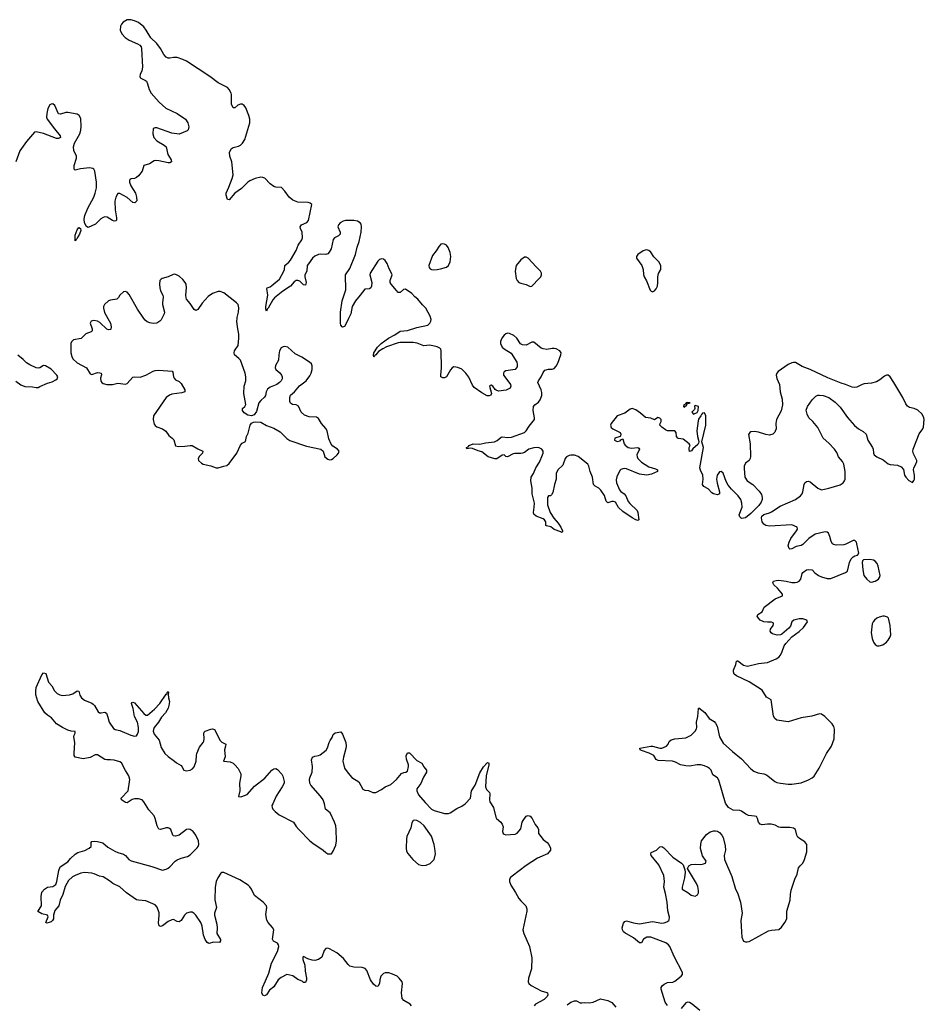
# Model space of a CAD drawing. Header units: inches. Extents: x 1603746 to 1744129, y 385869 to 533836.
# Tile 77 of 105: x 1730172 to 1739918, y 442607 to 453221. Entities that reach past the tile are written whole.
import ezdxf

# ---------------------------------------------------------------- set-up
doc = ezdxf.new("R2010")
doc.units = ezdxf.units.IN
doc.header["$MEASUREMENT"] = 0
doc.layers.add('B7434', color=7, linetype='Continuous')
doc.layers.add('B7435', color=7, linetype='Continuous')

msp = doc.modelspace()

# ---------------------------------------------------------------- linework, layer by layer
at = {"layer": 'B7434', "color": 6}
for points, elevation in [([(1731123, 450000), (1731150, 449950), (1731156, 449910), (1731153, 449887), (1731150, 449882), (1731130, 449878), (1731110, 449887), (1731036, 449956), (1731010, 449973), (1730970, 449977), (1730942, 449970), (1730930, 449950), (1730951, 449890), (1730951, 449869), (1730943, 449857), (1730884, 449836), (1730834, 449786), (1730750, 449772), (1730729, 449750), (1730724, 449730), (1730724, 449630), (1730732, 449592), (1730745, 449565), (1730790, 449521), (1730893, 449470), (1730930, 449403), (1730950, 449398), (1731010, 449418), (1731036, 449416), (1731050, 449410), (1731052, 449392), (1731043, 449357), (1731046, 449326), (1731056, 449310), (1731070, 449299), (1731110, 449289), (1731170, 449289), (1731230, 449304), (1731310, 449291), (1731330, 449299), (1731391, 449369), (1731410, 449373), (1731470, 449367), (1731530, 449390), (1731608, 449432), (1731630, 449439), (1731670, 449443), (1731814, 449434), (1731822, 449422), (1731829, 449370), (1731836, 449356), (1731850, 449339), (1731890, 449320), (1731910, 449300), (1731952, 449230), (1731950, 449210), (1731920, 449200), (1731810, 449184), (1731787, 449173), (1731750, 449148), (1731613, 448950), (1731608, 448910), (1731620, 448860), (1731630, 448847), (1731650, 448833), (1731710, 448811), (1731746, 448786), (1731780, 448740), (1731816, 448710), (1731831, 448691), (1731850, 448628), (1731882, 448622), (1731950, 448625), (1732010, 448633), (1732030, 448630), (1732090, 448594), (1732145, 448570), (1732143, 448550), (1732110, 448516), (1732094, 448490), (1732097, 448470), (1732130, 448442), (1732150, 448430), (1732230, 448412), (1732290, 448392), (1732310, 448390), (1732370, 448407), (1732403, 448417), (1732430, 448438), (1732512, 448548), (1732550, 448635), (1732570, 448656), (1732606, 448674), (1732615, 448730), (1732635, 448765), (1732656, 448850), (1732670, 448872), (1732690, 448884), (1732710, 448887), (1732770, 448884), (1732830, 448846), (1732910, 448818), (1732977, 448777), (1733050, 448705), (1733084, 448684), (1733263, 448623), (1733416, 448590), (1733440, 448570), (1733458, 448510), (1733490, 448483), (1733510, 448478), (1733530, 448480), (1733550, 448490), (1733593, 448530), (1733608, 448550), (1733612, 448570), (1733596, 448590), (1733544, 448624), (1733527, 448647), (1733503, 448703), (1733484, 448790), (1733470, 448816), (1733422, 448870), (1733390, 448923), (1733370, 448935), (1733290, 448939), (1733239, 448959), (1733206, 448990), (1733175, 449055), (1733150, 449070), (1733110, 449073), (1733090, 449087), (1733084, 449104), (1733083, 449150), (1733090, 449173), (1733132, 449210), (1733185, 449275), (1733259, 449330), (1733298, 449382), (1733312, 449410), (1733324, 449450), (1733324, 449490), (1733315, 449510), (1733293, 449530), (1733210, 449583), (1733138, 449618), (1733060, 449690), (1733030, 449699), (1733010, 449696), (1732990, 449685), (1732971, 449650), (1732963, 449610), (1732960, 449550), (1732928, 449492), (1732925, 449470), (1732933, 449450), (1732975, 449415), (1732992, 449390), (1732998, 449370), (1732998, 449350), (1732990, 449330), (1732971, 449310), (1732941, 449290), (1732870, 449260), (1732842, 449238), (1732827, 449210), (1732819, 449170), (1732809, 449151), (1732770, 449118), (1732748, 449090), (1732722, 448998), (1732697, 448963), (1732670, 448951), (1732630, 448958), (1732590, 448984), (1732574, 449010), (1732574, 449030), (1732596, 449050), (1732607, 449073), (1732585, 449190), (1732592, 449270), (1732608, 449330), (1732607, 449370), (1732600, 449410), (1732551, 449550), (1732533, 449570), (1732487, 449607), (1732481, 449630), (1732487, 449650), (1732524, 449710), (1732533, 449790), (1732532, 449832), (1732517, 449910), (1732513, 449973), (1732514, 450000)], 300), ([(1731702, 450000), (1731695, 449985), (1731682, 449970), (1731650, 449950), (1731610, 449946), (1731573, 449953), (1731545, 449965), (1731522, 449982), (1731510, 450000)], 300), ([(1733715, 450000), (1733690, 449948), (1733670, 449913), (1733650, 449906), (1733646, 449910), (1733633, 449930), (1733629, 449949), (1733629, 450000)], 200), ([(1737150, 442594), (1737127, 442630), (1737082, 442770), (1737083, 442790), (1737092, 442808), (1737114, 442826), (1737150, 442841), (1737210, 442846), (1737230, 442855), (1737298, 442910), (1737312, 442930), (1737314, 442950), (1737223, 443123), (1737178, 443230), (1737163, 443250), (1737134, 443270), (1736970, 443330), (1736930, 443330), (1736910, 443322), (1736894, 443310), (1736870, 443270), (1736850, 443271), (1736784, 443324), (1736690, 443377), (1736676, 443390), (1736665, 443410), (1736664, 443430), (1736677, 443483), (1736690, 443500), (1736710, 443506), (1736784, 443484), (1736850, 443475), (1736990, 443499), (1737090, 443482), (1737115, 443485), (1737145, 443495), (1737166, 443510), (1737170, 443519), (1737172, 443548), (1737156, 443616), (1737147, 443710), (1737130, 443802), (1737111, 443870), (1737119, 443930), (1737110, 443997), (1737059, 444110), (1736976, 444210), (1736970, 444230), (1736976, 444244), (1737032, 444268), (1737070, 444304), (1737090, 444308), (1737110, 444293), (1737210, 444192), (1737303, 444130), (1737321, 444110), (1737338, 444058), (1737341, 444030), (1737335, 443970), (1737310, 443870), (1737309, 443849), (1737370, 443813), (1737405, 443785), (1737450, 443774), (1737474, 443786), (1737485, 443810), (1737487, 443833), (1737478, 443878), (1737464, 443910), (1737366, 444070), (1737381, 444099), (1737406, 444114), (1737450, 444119), (1737510, 444114), (1737530, 444117), (1737559, 444130), (1737569, 444150), (1737527, 444207), (1737508, 444288), (1737510, 444334), (1737518, 444370), (1737570, 444439), (1737610, 444465), (1737650, 444478), (1737670, 444479), (1737690, 444473), (1737710, 444459), (1737737, 444430), (1737750, 444406), (1737774, 444314), (1737775, 444270), (1737760, 444210), (1737766, 444170), (1737846, 443986), (1737885, 443850), (1737906, 443810), (1737938, 443710), (1737954, 443590), (1737940, 443510), (1737950, 443390), (1737951, 443330), (1737970, 443287), (1737990, 443279), (1738010, 443279), (1738030, 443285), (1738241, 443399), (1738270, 443406), (1738350, 443412), (1738381, 443439), (1738417, 443490), (1738436, 443530), (1738438, 443610), (1738473, 443730), (1738475, 443790), (1738484, 443836), (1738522, 443958), (1738550, 444010), (1738563, 444077), (1738579, 444101), (1738610, 444128), (1738628, 444170), (1738651, 444251), (1738654, 444310), (1738652, 444330), (1738630, 444360), (1738573, 444393), (1738556, 444410), (1738544, 444430), (1738531, 444490), (1738507, 444507), (1738470, 444514), (1738370, 444512), (1738350, 444516), (1738310, 444537), (1738269, 444549), (1738230, 444551), (1738170, 444543), (1738150, 444549), (1738132, 444570), (1738122, 444610), (1738110, 444631), (1738090, 444637), (1738024, 444644), (1737997, 444657), (1737947, 444690), (1737930, 444695), (1737859, 444699), (1737808, 444728), (1737777, 444777), (1737705, 445025), (1737690, 445048), (1737641, 445081), (1737620, 445130), (1737603, 445150), (1737583, 445163), (1737550, 445178), (1737510, 445189), (1737471, 445189), (1737390, 445176), (1737350, 445178), (1737290, 445190), (1737238, 445218), (1737205, 445230), (1737050, 445237), (1737028, 445248), (1737005, 445290), (1736955, 445315), (1736870, 445343), (1736856, 445350), (1736852, 445370), (1736970, 445391), (1736990, 445391), (1737070, 445370), (1737090, 445370), (1737142, 445390), (1737158, 445410), (1737170, 445439), (1737190, 445458), (1737230, 445470), (1737350, 445480), (1737407, 445510), (1737450, 445550), (1737463, 445577), (1737467, 445593), (1737465, 445650), (1737477, 445710), (1737485, 445795), (1737490, 445803), (1737553, 445753), (1737599, 445690), (1737655, 445655), (1737670, 445639), (1737686, 445606), (1737712, 445490), (1737750, 445422), (1737850, 445332), (1737950, 445255), (1738050, 445144), (1738080, 445120), (1738123, 445103), (1738190, 445093), (1738210, 445085), (1738232, 445072), (1738306, 445010), (1738330, 445000), (1738370, 444990), (1738450, 444982), (1738490, 444981), (1738590, 444994), (1738670, 445026), (1738710, 445049), (1738732, 445068), (1738787, 445153), (1738864, 445310), (1738919, 445390), (1738948, 445470), (1738952, 445572), (1738942, 445602), (1738924, 445630), (1738848, 445710), (1738810, 445735), (1738790, 445738), (1738706, 445714), (1738590, 445696), (1738450, 445652), (1738328, 445670), (1738307, 445687), (1738295, 445715), (1738269, 445889), (1738219, 445919), (1738170, 445994), (1738030, 446083), (1737893, 446150), (1737870, 446166), (1737862, 446190), (1737863, 446210), (1737888, 446270), (1737895, 446305), (1737906, 446310), (1737909, 446311), (1737970, 446263), (1738012, 446252), (1738130, 446281), (1738230, 446293), (1738323, 446330), (1738351, 446350), (1738367, 446370), (1738387, 446410), (1738409, 446471), (1738425, 446495), (1738490, 446570), (1738570, 446627), (1738617, 446670), (1738658, 446730), (1738654, 446750), (1738610, 446764), (1738570, 446763), (1738511, 446750), (1738491, 446730), (1738475, 446685), (1738457, 446663), (1738382, 446598), (1738369, 446591), (1738332, 446588), (1738281, 446601), (1738267, 446610), (1738256, 446630), (1738261, 446650), (1738290, 446690), (1738294, 446710), (1738290, 446718), (1738270, 446726), (1738230, 446725), (1738190, 446730), (1738150, 446749), (1738130, 446770), (1738116, 446790), (1738120, 446800), (1738126, 446810), (1738170, 446839), (1738194, 446890), (1738310, 446980), (1738392, 447010), (1738391, 447030), (1738335, 447095), (1738297, 447130), (1738285, 447150), (1738292, 447168), (1738323, 447177), (1738350, 447178), (1738430, 447170), (1738490, 447156), (1738526, 447154), (1738550, 447158), (1738570, 447168), (1738587, 447190), (1738603, 447250), (1738610, 447261), (1738649, 447291), (1738670, 447295), (1738710, 447291), (1738739, 447259), (1738777, 447230), (1738810, 447214), (1738870, 447198), (1738910, 447199), (1739070, 447261), (1739090, 447276), (1739113, 447370), (1739130, 447408), (1739150, 447431), (1739170, 447442), (1739198, 447450), (1739210, 447462), (1739212, 447470), (1739192, 447572), (1739188, 447588), (1739170, 447606), (1739150, 447607), (1739072, 447568), (1739050, 447562), (1738970, 447557), (1738944, 447564), (1738930, 447570), (1738916, 447596), (1738901, 447650), (1738886, 447686), (1738870, 447698), (1738850, 447701), (1738744, 447676), (1738674, 447630), (1738610, 447563), (1738590, 447554), (1738536, 447544), (1738490, 447519), (1738470, 447515), (1738462, 447522), (1738453, 447550), (1738461, 447590), (1738480, 447630), (1738542, 447710), (1738552, 447730), (1738549, 447750), (1738490, 447777), (1738250, 447762), (1738211, 447769), (1738190, 447782), (1738172, 447810), (1738164, 447850), (1738167, 447870), (1738190, 447886), (1738250, 447905), (1738270, 447915), (1738364, 447976), (1738529, 448050), (1738585, 448090), (1738601, 448110), (1738610, 448130), (1738622, 448210), (1738632, 448230), (1738650, 448244), (1738670, 448247), (1738690, 448239), (1738770, 448172), (1738810, 448155), (1738890, 448170), (1739010, 448208), (1739044, 448230), (1739058, 448250), (1739065, 448270), (1739065, 448350), (1739050, 448430), (1739038, 448458), (1738993, 448510), (1738974, 448554), (1738950, 448590), (1738890, 448656), (1738830, 448709), (1738770, 448825), (1738718, 448890), (1738675, 448930), (1738655, 448970), (1738647, 449013), (1738658, 449050), (1738710, 449124), (1738750, 449163), (1738770, 449172), (1738790, 449175), (1738830, 449170), (1738890, 449148), (1738959, 449099), (1739010, 449044), (1739090, 448933), (1739166, 448846), (1739210, 448810), (1739261, 448781), (1739292, 448752), (1739308, 448690), (1739361, 448610), (1739367, 448590), (1739369, 448550), (1739379, 448530), (1739405, 448510), (1739476, 448476), (1739530, 448435), (1739550, 448428), (1739630, 448418), (1739670, 448402), (1739693, 448373), (1739706, 448310), (1739718, 448290), (1739750, 448254), (1739790, 448231), (1739807, 448253), (1739813, 448270), (1739813, 448310), (1739803, 448370), (1739805, 448390), (1739828, 448430), (1739837, 448457), (1739837, 448470), (1739801, 448541), (1739795, 448570), (1739798, 448590), (1739864, 448756), (1739902, 448810), (1739911, 448830), (1739918, 448910), (1739914, 448930), (1739894, 448970), (1739850, 449012), (1739810, 449029), (1739760, 449040), (1739736, 449056), (1739720, 449080), (1739688, 449150), (1739590, 449312), (1739550, 449373), (1739530, 449388), (1739510, 449389), (1739490, 449380), (1739440, 449340), (1739403, 449317), (1739350, 449304), (1739270, 449295), (1739250, 449289), (1739190, 449259), (1739170, 449256), (1739141, 449261), (1739070, 449290), (1739023, 449303), (1738880, 449360), (1738690, 449452), (1738602, 449482), (1738530, 449525), (1738510, 449527), (1738490, 449523), (1738450, 449504), (1738345, 449430), (1738329, 449410), (1738323, 449390), (1738330, 449354), (1738358, 449290), (1738366, 449210), (1738385, 449130), (1738390, 449070), (1738376, 449004), (1738325, 448910), (1738320, 448870), (1738321, 448810), (1738313, 448787), (1738306, 448774), (1738285, 448755), (1738250, 448743), (1738210, 448748), (1738130, 448775), (1738090, 448782), (1738050, 448778), (1738037, 448770), (1738025, 448750), (1738043, 448650), (1738046, 448514), (1738041, 448490), (1738030, 448470), (1737990, 448439), (1737979, 448410), (1737977, 448383), (1737985, 448290), (1738010, 448250), (1738070, 448209), (1738139, 448139), (1738163, 448103), (1738172, 448070), (1738170, 448050), (1738159, 448021), (1738135, 447985), (1738050, 447898), (1737990, 447853), (1737950, 447845), (1737930, 447862), (1737925, 447885), (1737954, 447966), (1737953, 448010), (1737941, 448050), (1737912, 448090), (1737841, 448161), (1737805, 448205), (1737784, 448244), (1737750, 448332), (1737730, 448352), (1737710, 448347), (1737703, 448337), (1737688, 448312), (1737679, 448270), (1737685, 448225), (1737712, 448130), (1737710, 448109), (1737690, 448101), (1737646, 448110), (1737630, 448120), (1737590, 448163), (1737541, 448190), (1737530, 448209), (1737535, 448270), (1737532, 448310), (1737506, 448366), (1737499, 448390), (1737538, 448610), (1737522, 448670), (1737566, 448850), (1737566, 448950), (1737550, 448982), (1737530, 448978), (1737516, 448964), (1737511, 448950), (1737485, 448915), (1737482, 448898), (1737468, 448790), (1737475, 448730), (1737486, 448690), (1737488, 448670), (1737484, 448656), (1737477, 448643), (1737425, 448595), (1737410, 448573), (1737390, 448568), (1737384, 448590), (1737384, 448610), (1737395, 448630), (1737386, 448650), (1737320, 448700), (1737270, 448705), (1737263, 448710), (1737248, 448730), (1737243, 448770), (1737229, 448789), (1737150, 448791), (1737130, 448800), (1737090, 448830), (1737070, 448850), (1737072, 448870), (1737083, 448890), (1737082, 448910), (1737070, 448926), (1737047, 448933), (1737010, 448907), (1736970, 448925), (1736913, 448933), (1736861, 448981), (1736810, 449015), (1736770, 449030), (1736750, 449024), (1736690, 448980), (1736610, 448950), (1736544, 448870), (1736537, 448850), (1736545, 448825), (1736561, 448810), (1736643, 448770), (1736647, 448753), (1736646, 448734), (1736642, 448730), (1736583, 448710), (1736579, 448690), (1736610, 448673), (1736640, 448680), (1736650, 448692), (1736670, 448702), (1736685, 448650), (1736695, 448635), (1736727, 448610), (1736764, 448604), (1736830, 448611), (1736844, 448604), (1736850, 448590), (1736822, 448530), (1736823, 448510), (1736832, 448490), (1736870, 448450), (1736950, 448400), (1737021, 448381), (1737043, 448370), (1737045, 448350), (1736978, 448322), (1736930, 448312), (1736850, 448323), (1736710, 448379), (1736690, 448383), (1736670, 448381), (1736648, 448372), (1736639, 448361), (1736607, 448293), (1736599, 448261), (1736602, 448230), (1736634, 448154), (1736650, 448134), (1736683, 448110), (1736702, 448090), (1736729, 448029), (1736745, 448005), (1736825, 447930), (1736833, 447910), (1736843, 447830), (1736830, 447824), (1736810, 447831), (1736770, 447853), (1736670, 447921), (1736624, 447964), (1736590, 448019), (1736570, 448028), (1736550, 448027), (1736510, 448013), (1736490, 448030), (1736471, 448091), (1736432, 448150), (1736410, 448173), (1736372, 448192), (1736355, 448210), (1736343, 448290), (1736318, 448350), (1736304, 448410), (1736292, 448430), (1736190, 448513), (1736150, 448527), (1736110, 448526), (1736090, 448523), (1736064, 448510), (1736050, 448490), (1736022, 448418), (1735968, 448370), (1735953, 448330), (1735950, 448270), (1735933, 448210), (1735916, 448124), (1735902, 448098), (1735890, 448089), (1735870, 448089), (1735859, 448070), (1735859, 447990), (1735888, 447910), (1735927, 447847), (1735974, 447794), (1736003, 447750), (1736021, 447710), (1736020, 447700), (1736010, 447692), (1736001, 447701), (1735930, 447724), (1735893, 447753), (1735846, 447766), (1735841, 447770), (1735840, 447810), (1735825, 447830), (1735810, 447841), (1735738, 447870), (1735710, 447890), (1735706, 447910), (1735715, 447965), (1735717, 448010), (1735694, 448110), (1735692, 448170), (1735678, 448250), (1735682, 448290), (1735709, 448330), (1735734, 448390), (1735773, 448450), (1735805, 448530), (1735812, 448550), (1735811, 448570), (1735797, 448590), (1735770, 448605), (1735750, 448610), (1735710, 448605), (1735658, 448590), (1735610, 448557), (1735590, 448550), (1735570, 448545), (1735506, 448546), (1735490, 448542), (1735429, 448509), (1735411, 448511), (1735390, 448532), (1735370, 448526), (1735311, 448489), (1735290, 448487), (1735220, 448510), (1735150, 448563), (1735110, 448572), (1735050, 448598), (1735030, 448601), (1734990, 448595), (1734985, 448605), (1734986, 448610), (1735002, 448618), (1735014, 448630), (1735058, 448650), (1735130, 448647), (1735190, 448659), (1735289, 448670), (1735316, 448684), (1735358, 448722), (1735370, 448725), (1735430, 448716), (1735470, 448720), (1735610, 448770), (1735630, 448789), (1735662, 448838), (1735719, 448910), (1735720, 448930), (1735704, 449010), (1735708, 449052), (1735721, 449070), (1735760, 449100), (1735778, 449122), (1735796, 449170), (1735796, 449204), (1735790, 449233), (1735754, 449310), (1735761, 449330), (1735790, 449370), (1735810, 449419), (1735830, 449442), (1735870, 449454), (1735910, 449453), (1735930, 449460), (1735950, 449485), (1735970, 449520), (1736002, 449610), (1736005, 449630), (1735993, 449650), (1735953, 449673), (1735930, 449678), (1735910, 449678), (1735850, 449666), (1735810, 449672), (1735790, 449682), (1735710, 449744), (1735690, 449744), (1735630, 449711), (1735590, 449716), (1735567, 449727), (1735527, 449790), (1735496, 449816), (1735450, 449838), (1735430, 449842), (1735410, 449836), (1735390, 449820), (1735366, 449790), (1735351, 449751), (1735352, 449730), (1735370, 449693), (1735390, 449672), (1735466, 449626), (1735528, 449530), (1735533, 449507), (1735530, 449478), (1735510, 449449), (1735410, 449435), (1735393, 449427), (1735383, 449410), (1735386, 449390), (1735398, 449370), (1735458, 449290), (1735463, 449270), (1735456, 449250), (1735413, 449227), (1735330, 449218), (1735307, 449227), (1735296, 449236), (1735270, 449272), (1735250, 449281), (1735242, 449278), (1735235, 449270), (1735256, 449190), (1735248, 449172), (1735230, 449165), (1735210, 449168), (1735150, 449198), (1735070, 449255), (1735050, 449280), (1735010, 449368), (1734980, 449410), (1734934, 449454), (1734893, 449473), (1734850, 449479), (1734830, 449470), (1734812, 449448), (1734770, 449373), (1734750, 449362), (1734730, 449359), (1734710, 449370), (1734708, 449390), (1734718, 449470), (1734714, 449650), (1734708, 449668), (1734699, 449679), (1734670, 449695), (1734590, 449711), (1734527, 449707), (1734455, 449735), (1734410, 449743), (1734270, 449743), (1734250, 449739), (1734125, 449695), (1734085, 449675), (1734037, 449643), (1734010, 449608), (1733998, 449602), (1733990, 449586), (1733987, 449587), (1733985, 449605), (1733989, 449630), (1734026, 449690), (1734066, 449730), (1734146, 449790), (1734215, 449825), (1734270, 449862), (1734350, 449871), (1734450, 449904), (1734570, 449930), (1734591, 449950), (1734602, 449970), (1734605, 449990), (1734602, 450000)], 200), ([(1730130, 449326), (1730184, 449284), (1730227, 449267), (1730310, 449265), (1730350, 449257), (1730370, 449258), (1730390, 449266), (1730470, 449303), (1730523, 449317), (1730561, 449339), (1730576, 449350), (1730584, 449370), (1730573, 449390), (1730510, 449453), (1730450, 449490), (1730430, 449493), (1730390, 449470), (1730370, 449464), (1730350, 449468), (1730281, 449501), (1730244, 449524), (1730210, 449558), (1730150, 449606)], 300), ([(1734394, 442590), (1734377, 442610), (1734310, 442647), (1734293, 442670), (1734286, 442730), (1734297, 442830), (1734292, 442850), (1734261, 442890), (1734237, 442910), (1734190, 442934), (1734150, 442946), (1734110, 442947), (1734090, 442938), (1734064, 442910), (1734052, 442870), (1734047, 442833), (1734034, 442806), (1734030, 442800), (1734010, 442802), (1733985, 442825), (1733950, 442870), (1733912, 442970), (1733893, 442993), (1733863, 443003), (1733770, 443006), (1733730, 443019), (1733710, 443037), (1733661, 443101), (1733590, 443161), (1733510, 443205), (1733490, 443211), (1733470, 443210), (1733451, 443189), (1733426, 443114), (1733390, 443090), (1733350, 443081), (1733324, 443084), (1733277, 443097), (1733230, 443121), (1733224, 443116), (1733223, 443090), (1733243, 443030), (1733246, 442966), (1733261, 442890), (1733261, 442870), (1733250, 442844), (1733230, 442844), (1733215, 442855), (1733170, 442874), (1733113, 442913), (1733050, 442928), (1732990, 442896), (1732955, 442870), (1732910, 442795), (1732862, 442758), (1732830, 442710), (1732810, 442698), (1732790, 442706), (1732782, 442730), (1732786, 442790), (1732821, 442859), (1732857, 442943), (1732885, 443050), (1732950, 443178), (1732964, 443230), (1732961, 443250), (1732950, 443265), (1732907, 443287), (1732894, 443310), (1732909, 443410), (1732897, 443437), (1732848, 443488), (1732834, 443514), (1732825, 443575), (1732834, 443650), (1732830, 443670), (1732795, 443710), (1732702, 443782), (1732668, 443850), (1732652, 443872), (1732632, 443890), (1732543, 443950), (1732370, 444029), (1732350, 444029), (1732340, 444020), (1732307, 443970), (1732287, 443930), (1732277, 443870), (1732275, 443735), (1732292, 443650), (1732272, 443590), (1732270, 443570), (1732294, 443470), (1732299, 443430), (1732297, 443370), (1732335, 443305), (1732337, 443290), (1732325, 443275), (1732262, 443278), (1732210, 443263), (1732190, 443273), (1732170, 443305), (1732151, 443351), (1732137, 443450), (1732124, 443490), (1732070, 443569), (1732050, 443588), (1732030, 443599), (1732010, 443601), (1731969, 443590), (1731949, 443570), (1731912, 443510), (1731890, 443498), (1731870, 443500), (1731830, 443522), (1731810, 443518), (1731770, 443499), (1731710, 443455), (1731690, 443447), (1731673, 443453), (1731666, 443486), (1731675, 443565), (1731673, 443593), (1731653, 443653), (1731630, 443680), (1731530, 443721), (1731450, 443729), (1731430, 443735), (1731322, 443810), (1731250, 443875), (1731175, 443910), (1731139, 443939), (1731070, 443981), (1731030, 443988), (1730974, 444014), (1730950, 444020), (1730870, 444027), (1730830, 444021), (1730770, 443997), (1730740, 443980), (1730699, 443941), (1730661, 443879), (1730636, 443790), (1730607, 443730), (1730592, 443668), (1730550, 443617), (1730537, 443570), (1730535, 443530), (1730525, 443510), (1730510, 443498), (1730490, 443488), (1730463, 443483), (1730455, 443490), (1730479, 443550), (1730470, 443568), (1730410, 443582), (1730368, 443608), (1730406, 443670), (1730402, 443770), (1730410, 443817), (1730438, 443850), (1730470, 443870), (1730530, 443876), (1730560, 443900), (1730573, 443930), (1730592, 444048), (1730607, 444090), (1730690, 444143), (1730720, 444180), (1730770, 444226), (1730798, 444242), (1730873, 444267), (1730921, 444290), (1730940, 444310), (1730943, 444350), (1730950, 444361), (1730975, 444365), (1731010, 444362), (1731068, 444348), (1731123, 444303), (1731197, 444257), (1731230, 444243), (1731290, 444227), (1731310, 444212), (1731347, 444167), (1731373, 444153), (1731594, 444094), (1731710, 444054), (1731750, 444063), (1731770, 444074), (1731791, 444090), (1731847, 444150), (1731870, 444166), (1731910, 444183), (1731978, 444202), (1732010, 444220), (1732085, 444295), (1732096, 444310), (1732103, 444330), (1732098, 444370), (1732070, 444430), (1732040, 444470), (1732010, 444492), (1731990, 444496), (1731970, 444492), (1731890, 444431), (1731850, 444419), (1731830, 444423), (1731821, 444430), (1731799, 444490), (1731784, 444504), (1731770, 444508), (1731750, 444508), (1731690, 444490), (1731670, 444495), (1731652, 444530), (1731633, 444610), (1731619, 444639), (1731563, 444703), (1731510, 444790), (1731490, 444812), (1731450, 444823), (1731410, 444822), (1731385, 444815), (1731330, 444779), (1731310, 444782), (1731270, 444810), (1731266, 444830), (1731339, 444910), (1731357, 445030), (1731349, 445070), (1731310, 445126), (1731267, 445210), (1731250, 445220), (1731190, 445238), (1731150, 445244), (1731110, 445242), (1731090, 445248), (1731010, 445296), (1730984, 445296), (1730930, 445268), (1730855, 445255), (1730770, 445270), (1730760, 445290), (1730758, 445310), (1730766, 445430), (1730756, 445490), (1730760, 445510), (1730769, 445530), (1730769, 445549), (1730727, 445553), (1730690, 445562), (1730633, 445590), (1730570, 445632), (1730516, 445696), (1730470, 445725), (1730444, 445750), (1730367, 445870), (1730344, 445944), (1730344, 445984), (1730350, 446022), (1730410, 446160), (1730430, 446181), (1730453, 446173), (1730481, 446081), (1730519, 446039), (1730547, 445987), (1730577, 445957), (1730603, 445943), (1730630, 445937), (1730710, 445942), (1730746, 445954), (1730790, 445986), (1730810, 445984), (1730820, 445940), (1730839, 445910), (1730870, 445886), (1730950, 445853), (1730963, 445843), (1730977, 445830), (1731019, 445759), (1731030, 445750), (1731050, 445748), (1731090, 445756), (1731106, 445746), (1731123, 445703), (1731135, 445650), (1731181, 445581), (1731200, 445570), (1731250, 445559), (1731370, 445509), (1731410, 445499), (1731430, 445501), (1731442, 445518), (1731451, 445549), (1731452, 445590), (1731441, 445650), (1731408, 445710), (1731395, 445795), (1731376, 445850), (1731381, 445859), (1731390, 445865), (1731410, 445858), (1731510, 445741), (1731530, 445726), (1731550, 445725), (1731624, 445790), (1731680, 445850), (1731750, 445951), (1731762, 445958), (1731761, 445970), (1731770, 445981), (1731774, 445970), (1731770, 445950), (1731774, 445910), (1731784, 445870), (1731780, 445830), (1731770, 445798), (1731743, 445750), (1731698, 445702), (1731667, 445650), (1731621, 445590), (1731612, 445570), (1731610, 445550), (1731621, 445521), (1731676, 445456), (1731695, 445375), (1731734, 445310), (1731770, 445278), (1731841, 445230), (1731861, 445210), (1731910, 445180), (1731920, 445170), (1731939, 445130), (1731970, 445124), (1732010, 445131), (1732035, 445145), (1732052, 445168), (1732073, 445230), (1732075, 445290), (1732082, 445310), (1732110, 445380), (1732150, 445429), (1732156, 445444), (1732160, 445470), (1732155, 445530), (1732160, 445540), (1732170, 445553), (1732230, 445573), (1732250, 445577), (1732270, 445570), (1732331, 445451), (1732350, 445433), (1732391, 445410), (1732390, 445390), (1732377, 445350), (1732384, 445276), (1732368, 445230), (1732440, 445220), (1732470, 445206), (1732490, 445190), (1732525, 445150), (1732553, 445093), (1732556, 445070), (1732540, 444990), (1732542, 444910), (1732528, 444848), (1732550, 444843), (1732566, 444846), (1732622, 444870), (1732702, 444958), (1732814, 445046), (1732890, 445131), (1732910, 445147), (1732931, 445150), (1732950, 445137), (1732996, 445090), (1733008, 445068), (1733022, 445010), (1733020, 444990), (1733001, 444950), (1732935, 444850), (1732898, 444770), (1732890, 444750), (1732892, 444730), (1732900, 444710), (1732924, 444684), (1732969, 444649), (1733122, 444570), (1733150, 444523), (1733178, 444490), (1733299, 444370), (1733330, 444344), (1733442, 444270), (1733470, 444243), (1733490, 444231), (1733530, 444231), (1733550, 444258), (1733578, 444322), (1733586, 444370), (1733583, 444490), (1733577, 444530), (1733565, 444570), (1733516, 444670), (1733465, 444710), (1733456, 444770), (1733440, 444810), (1733412, 444850), (1733309, 444969), (1733299, 444990), (1733294, 445030), (1733298, 445050), (1733324, 445110), (1733326, 445170), (1733317, 445243), (1733326, 445270), (1733350, 445283), (1733390, 445288), (1733410, 445298), (1733472, 445348), (1733488, 445372), (1733505, 445430), (1733515, 445450), (1733537, 445483), (1733550, 445515), (1733570, 445535), (1733630, 445544), (1733650, 445521), (1733685, 445430), (1733689, 445390), (1733686, 445366), (1733659, 445270), (1733653, 445230), (1733670, 445153), (1733710, 445098), (1733752, 445052), (1733825, 445005), (1733870, 444927), (1733890, 444914), (1733930, 444913), (1733978, 444890), (1734008, 444890), (1734070, 444922), (1734110, 444952), (1734170, 444977), (1734230, 445032), (1734285, 445095), (1734310, 445105), (1734332, 445108), (1734350, 445122), (1734360, 445170), (1734360, 445190), (1734339, 445250), (1734335, 445285), (1734350, 445318), (1734370, 445319), (1734450, 445236), (1734506, 445206), (1734526, 445166), (1734555, 445130), (1734555, 445110), (1734524, 445056), (1734492, 444988), (1734450, 444930), (1734449, 444909), (1734467, 444867), (1734541, 444781), (1734610, 444710), (1734638, 444698), (1734750, 444664), (1734790, 444664), (1734810, 444672), (1734882, 444718), (1734937, 444743), (1734970, 444767), (1735028, 444830), (1735041, 444910), (1735080, 444970), (1735130, 445104), (1735170, 445167), (1735210, 445212), (1735213, 445213), (1735227, 445207), (1735227, 445190), (1735197, 445070), (1735191, 444950), (1735202, 444922), (1735232, 444890), (1735237, 444877), (1735232, 444810), (1735236, 444790), (1735275, 444730), (1735303, 444623), (1735310, 444610), (1735356, 444570), (1735371, 444550), (1735379, 444519), (1735373, 444470), (1735379, 444450), (1735390, 444441), (1735410, 444435), (1735510, 444443), (1735530, 444452), (1735570, 444500), (1735585, 444570), (1735596, 444590), (1735630, 444635), (1735650, 444644), (1735670, 444636), (1735694, 444610), (1735724, 444544), (1735753, 444510), (1735760, 444490), (1735761, 444450), (1735810, 444383), (1735855, 444350), (1735874, 444330), (1735890, 444290), (1735890, 444269), (1735859, 444230), (1735750, 444182), (1735630, 444102), (1735476, 443990), (1735457, 443970), (1735448, 443950), (1735448, 443930), (1735464, 443890), (1735514, 443814), (1735550, 443748), (1735570, 443722), (1735624, 443670), (1735635, 443635), (1735636, 443610), (1735594, 443410), (1735604, 443370), (1735665, 443230), (1735688, 443108), (1735686, 442990), (1735655, 442890), (1735650, 442850), (1735658, 442830), (1735681, 442810), (1735790, 442751), (1735850, 442735), (1735858, 442730), (1735863, 442710), (1735853, 442690), (1735822, 442658), (1735729, 442610), (1735713, 442590)], 200), ([(1736070, 442603), (1736110, 442630), (1736150, 442643), (1736170, 442644), (1736210, 442625), (1736230, 442624), (1736252, 442628), (1736310, 442625), (1736350, 442630), (1736430, 442665), (1736510, 442649), (1736550, 442628), (1736596, 442576)], 200), ([(1737500, 442540), (1737418, 442610), (1737390, 442626), (1737370, 442631), (1737350, 442624), (1737297, 442563)], 200)]:
    msp.add_lwpolyline(points, dxfattribs=dict(at, elevation=elevation))
at = {"layer": 'B7434', "color": 6, "elevation": 200}
for points in [[(1737370, 449094), (1737352, 449090), (1737354, 449086), (1737350, 449088), (1737344, 449076), (1737328, 449070), (1737325, 449050), (1737330, 449046), (1737359, 449070), (1737361, 449079), (1737395, 449090)], [(1737450, 449062), (1737443, 449057), (1737445, 449030), (1737441, 449019), (1737415, 448990), (1737430, 448968), (1737472, 448988), (1737481, 449010), (1737484, 449050)], [(1739330, 447401), (1739262, 447398), (1739252, 447388), (1739250, 447370), (1739254, 447290), (1739268, 447230), (1739299, 447190), (1739330, 447162), (1739350, 447157), (1739390, 447167), (1739423, 447190), (1739437, 447210), (1739443, 447230), (1739422, 447330), (1739410, 447360), (1739390, 447384), (1739370, 447395)], [(1739490, 446790), (1739470, 446790), (1739430, 446780), (1739408, 446770), (1739382, 446750), (1739366, 446730), (1739358, 446710), (1739344, 446610), (1739355, 446550), (1739372, 446510), (1739390, 446485), (1739410, 446473), (1739430, 446470), (1739470, 446483), (1739510, 446510), (1739530, 446533), (1739550, 446568), (1739556, 446590), (1739551, 446690), (1739537, 446757), (1739532, 446770), (1739520, 446780)], [(1734430, 444593), (1734411, 444589), (1734396, 444564), (1734386, 444510), (1734344, 444416), (1734338, 444390), (1734334, 444290), (1734338, 444258), (1734352, 444232), (1734408, 444170), (1734470, 444113), (1734510, 444102), (1734550, 444106), (1734593, 444127), (1734637, 444170), (1734650, 444230), (1734646, 444286), (1734638, 444330), (1734610, 444419), (1734530, 444530), (1734490, 444567), (1734450, 444589)]]:
    msp.add_lwpolyline(points, close=True, dxfattribs=at)
at = {"layer": 'B7435', "color": 6}
for points, elevation in [([(1733629, 450000), (1733629, 450069), (1733646, 450190), (1733686, 450310), (1733683, 450470), (1733730, 450539), (1733789, 450690), (1733808, 450770), (1733831, 450830), (1733851, 450930), (1733855, 450990), (1733850, 451017), (1733841, 451030), (1733810, 451048), (1733770, 451057), (1733682, 451058), (1733656, 451050), (1733624, 451030), (1733605, 451010), (1733598, 450990), (1733623, 450930), (1733623, 450910), (1733607, 450893), (1733563, 450870), (1733549, 450851), (1733527, 450753), (1733506, 450714), (1733490, 450698), (1733470, 450690), (1733414, 450694), (1733390, 450690), (1733350, 450671), (1733327, 450650), (1733282, 450590), (1733270, 450570), (1733266, 450510), (1733245, 450470), (1733245, 450450), (1733258, 450390), (1733250, 450358), (1733230, 450364), (1733190, 450401), (1733170, 450410), (1733150, 450409), (1733130, 450395), (1733090, 450350), (1733006, 450294), (1732917, 450223), (1732899, 450201), (1732850, 450113), (1732838, 450102), (1732830, 450080), (1732823, 450103), (1732823, 450130), (1732845, 450250), (1732835, 450325), (1732837, 450330), (1732870, 450343), (1732890, 450356), (1732970, 450426), (1733018, 450510), (1733025, 450530), (1733028, 450572), (1733070, 450606), (1733090, 450630), (1733150, 450735), (1733171, 450790), (1733211, 450849), (1733217, 450870), (1733215, 450930), (1733198, 450970), (1733195, 450990), (1733207, 451010), (1733264, 451036), (1733283, 451057), (1733321, 451230), (1733303, 451243), (1733281, 451250), (1733170, 451256), (1733116, 451276), (1733074, 451310), (1733030, 451373), (1732991, 451411), (1732930, 451416), (1732910, 451422), (1732870, 451451), (1732812, 451512), (1732790, 451521), (1732770, 451523), (1732710, 451511), (1732650, 451484), (1732630, 451470), (1732560, 451400), (1732489, 451351), (1732430, 451281), (1732410, 451282), (1732395, 451330), (1732396, 451350), (1732425, 451415), (1732461, 451510), (1732472, 451550), (1732456, 451690), (1732434, 451750), (1732433, 451790), (1732450, 451830), (1732470, 451844), (1732530, 451858), (1732550, 451867), (1732574, 451890), (1732597, 451930), (1732652, 452110), (1732650, 452150), (1732641, 452190), (1732608, 452270), (1732590, 452297), (1732570, 452309), (1732550, 452311), (1732521, 452299), (1732490, 452271), (1732470, 452272), (1732455, 452310), (1732454, 452414), (1732450, 452431), (1732430, 452470), (1732410, 452490), (1732310, 452539), (1732221, 452610), (1731970, 452773), (1731930, 452793), (1731870, 452814), (1731830, 452815), (1731790, 452806), (1731770, 452807), (1731750, 452816), (1731725, 452845), (1731688, 452910), (1731650, 452964), (1731585, 453025), (1731536, 453110), (1731510, 453144), (1731450, 453190), (1731410, 453209), (1731370, 453221), (1731330, 453219), (1731285, 453195), (1731268, 453172), (1731258, 453150), (1731256, 453110), (1731271, 453070), (1731308, 453028), (1731350, 453002), (1731441, 452961), (1731466, 452946), (1731479, 452930), (1731485, 452910), (1731495, 452710), (1731487, 452670), (1731468, 452630), (1731465, 452610), (1731470, 452599), (1731477, 452590), (1731526, 452566), (1731537, 452557), (1731549, 452530), (1731566, 452470), (1731588, 452430), (1731673, 452333), (1731748, 452268), (1731870, 452210), (1731959, 452150), (1731983, 452110), (1731994, 452066), (1731986, 452034), (1731976, 452024), (1731890, 451989), (1731810, 451999), (1731650, 452054), (1731630, 452057), (1731610, 452050), (1731607, 451990), (1731618, 451950), (1731650, 451914), (1731730, 451870), (1731749, 451850), (1731768, 451768), (1731803, 451710), (1731808, 451690), (1731790, 451678), (1731770, 451677), (1731670, 451701), (1731637, 451703), (1731621, 451699), (1731572, 451668), (1731510, 451650), (1731491, 451590), (1731450, 451537), (1731430, 451520), (1731410, 451511), (1731374, 451506), (1731362, 451498), (1731355, 451490), (1731353, 451470), (1731370, 451430), (1731421, 451350), (1731430, 451310), (1731433, 451270), (1731414, 451246), (1731390, 451250), (1731330, 451306), (1731250, 451348), (1731230, 451347), (1731209, 451310), (1731196, 451264), (1731201, 451170), (1731216, 451084), (1731216, 451064), (1731210, 451053), (1731190, 451050), (1731170, 451057), (1731114, 451094), (1731090, 451097), (1731070, 451089), (1731047, 451073), (1730990, 451018), (1730910, 450982), (1730890, 450993), (1730870, 451030), (1730865, 451070), (1730874, 451110), (1730906, 451190), (1730971, 451309), (1730986, 451350), (1730999, 451410), (1731001, 451470), (1730980, 451590), (1730971, 451610), (1730959, 451619), (1730925, 451625), (1730826, 451614), (1730770, 451599), (1730757, 451610), (1730758, 451650), (1730785, 451730), (1730783, 451750), (1730754, 451810), (1730750, 451850), (1730761, 451890), (1730818, 451990), (1730829, 452030), (1730833, 452070), (1730830, 452156), (1730811, 452190), (1730790, 452203), (1730690, 452221), (1730670, 452220), (1730610, 452203), (1730590, 452208), (1730550, 452298), (1730530, 452313), (1730510, 452312), (1730497, 452303), (1730476, 452264), (1730463, 452210), (1730460, 452170), (1730468, 452150), (1730545, 452045), (1730608, 451970), (1730610, 451950), (1730590, 451940), (1730570, 451941), (1730430, 451995), (1730350, 452012), (1730330, 452010), (1730244, 451910), (1730173, 451807), (1730131, 451690)], 200), ([(1734602, 450000), (1734597, 450017), (1734546, 450110), (1734510, 450146), (1734460, 450210), (1734430, 450234), (1734398, 450270), (1734330, 450317), (1734306, 450314), (1734270, 450280), (1734250, 450282), (1734230, 450302), (1734174, 450370), (1734165, 450390), (1734164, 450410), (1734183, 450470), (1734178, 450490), (1734154, 450534), (1734130, 450593), (1734110, 450625), (1734090, 450639), (1734070, 450643), (1734050, 450637), (1734030, 450620), (1733948, 450490), (1733945, 450470), (1733964, 450390), (1733962, 450350), (1733954, 450330), (1733939, 450321), (1733890, 450316), (1733840, 450250), (1733789, 450191), (1733754, 450130), (1733738, 450050), (1733715, 450000)], 200), ([(1732514, 450000), (1732515, 450010), (1732530, 450070), (1732534, 450114), (1732526, 450150), (1732509, 450170), (1732370, 450276), (1732330, 450291), (1732310, 450290), (1732250, 450268), (1732202, 450238), (1732136, 450164), (1732090, 450096), (1732070, 450085), (1732050, 450097), (1732010, 450162), (1731970, 450209), (1731964, 450224), (1731961, 450250), (1731970, 450330), (1731964, 450370), (1731955, 450390), (1731930, 450421), (1731890, 450456), (1731870, 450469), (1731843, 450477), (1731825, 450475), (1731770, 450448), (1731706, 450430), (1731695, 450425), (1731683, 450410), (1731678, 450370), (1731682, 450330), (1731690, 450300), (1731714, 450250), (1731717, 450230), (1731709, 450170), (1731711, 450150), (1731733, 450070), (1731728, 450050), (1731702, 450000)], 300), ([(1731510, 450000), (1731440, 450100), (1731350, 450259), (1731330, 450283), (1731310, 450291), (1731290, 450286), (1731250, 450252), (1731235, 450225), (1731220, 450210), (1731150, 450198), (1731130, 450190), (1731085, 450150), (1731075, 450130), (1731074, 450110), (1731086, 450066), (1731123, 450000)], 300)]:
    msp.add_lwpolyline(points, dxfattribs=dict(at, elevation=elevation))
at = {"layer": 'B7435', "color": 6, "elevation": 200}
for points in [[(1730770, 450838), (1730770, 450897), (1730790, 450955), (1730810, 450982), (1730828, 450970), (1730830, 450949), (1730817, 450910), (1730798, 450882), (1730790, 450861), (1730775, 450850)], [(1734730, 450806), (1734710, 450801), (1734690, 450780), (1734660, 450730), (1734621, 450679), (1734581, 450570), (1734583, 450550), (1734595, 450535), (1734607, 450527), (1734630, 450524), (1734670, 450528), (1734706, 450534), (1734770, 450554), (1734790, 450570), (1734809, 450610), (1734817, 450670), (1734810, 450712), (1734787, 450767), (1734770, 450791), (1734750, 450803)], [(1736930, 450739), (1736910, 450737), (1736888, 450730), (1736833, 450690), (1736816, 450670), (1736817, 450650), (1736875, 450570), (1736889, 450530), (1736893, 450473), (1736900, 450450), (1736926, 450406), (1736966, 450306), (1736975, 450295), (1736990, 450289), (1737010, 450299), (1737030, 450321), (1737042, 450350), (1737048, 450390), (1737048, 450450), (1737056, 450484), (1737078, 450530), (1737081, 450550), (1737078, 450570), (1737057, 450610), (1737004, 450664), (1736970, 450716), (1736950, 450734)], [(1735630, 450663), (1735610, 450661), (1735570, 450631), (1735522, 450570), (1735510, 450510), (1735521, 450430), (1735530, 450410), (1735550, 450389), (1735570, 450380), (1735627, 450367), (1735670, 450345), (1735690, 450350), (1735770, 450430), (1735786, 450450), (1735794, 450470), (1735794, 450490), (1735784, 450510), (1735736, 450556), (1735650, 450652)]]:
    msp.add_lwpolyline(points, close=True, dxfattribs=at)

doc.saveas('drawing.dxf')
